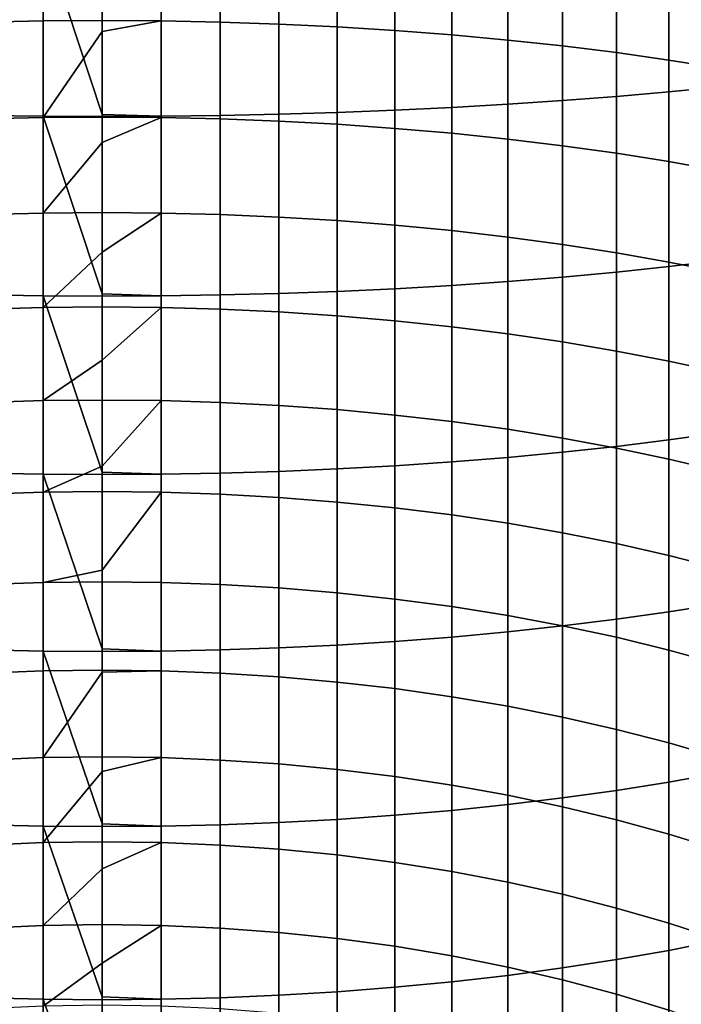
# Model space of a CAD drawing. Header units: metres. Extents: x -29 to 117, y -464 to 29.
# Tile 29 of 256: x -0.92 to 6.45, y -424.64 to -413.68. Entities that reach past the tile are written whole.
import ezdxf

# ---------------------------------------------------------------- set-up
doc = ezdxf.new("R2010")
doc.units = ezdxf.units.M
doc.layers.add('solid_24_501_056_XXX', color=7, linetype='CONTINUOUS')

msp = doc.modelspace()

# ---------------------------------------------------------------- linework, layer by layer
at = {"layer": 'solid_24_501_056_XXX'}
for points in [[(5.126626, -414.579529, 345.788971), (5.725124, -414.533447, 345.517853), (5.725124, -412.566589, 345.816772), (5.126626, -412.603119, 346.089325)], [(5.725124, -414.533447, 345.517853), (6.308926, -414.48233, 345.217224), (6.308926, -412.526062, 345.514526), (5.725124, -412.566589, 345.816772)], [(6.308926, -414.48233, 345.217224), (6.876532, -414.426331, 344.887817), (6.876532, -412.481689, 345.18335), (6.308926, -412.526062, 345.514526)], [(-0.658439, -413.690369, 320.472809), (-1.315188, -413.703888, 320.520966), (-1.315188, -412.614929, 320.806152), (-0.658439, -412.603088, 320.757568)], [(0, -413.685852, 320.456757), (-0.658439, -413.690369, 320.472809), (-0.658439, -412.603088, 320.757568), (0, -412.599152, 320.741333)], [(0.658439, -413.690369, 320.472809), (0, -413.685852, 320.456757), (0, -412.599152, 320.741333), (0.658439, -412.603088, 320.757568)], [(1.315188, -413.703888, 320.520966), (0.658439, -413.690369, 320.472809), (0.658439, -412.603088, 320.757568), (1.315188, -412.614929, 320.806152)], [(1.968561, -413.726379, 320.601074), (1.315188, -413.703888, 320.520966), (1.315188, -412.614929, 320.806152), (1.968561, -412.634583, 320.887024)], [(2.616881, -413.757782, 320.712952), (1.968561, -413.726379, 320.601074), (1.968561, -412.634583, 320.887024), (2.616881, -412.662048, 320.999908)], [(3.258483, -413.798035, 320.856293), (2.616881, -413.757782, 320.712952), (2.616881, -412.662048, 320.999908), (3.258483, -412.697235, 321.144592)], [(3.258483, -414.686523, 346.418488), (3.891721, -414.656158, 346.239868), (3.891721, -412.66391, 346.542633), (3.258483, -412.687958, 346.722198)], [(3.891721, -414.656158, 346.239868), (4.514968, -414.620453, 346.029846), (4.514968, -412.63559, 346.331482), (3.891721, -412.66391, 346.542633)], [(4.514968, -414.620453, 346.029846), (5.126626, -414.579529, 345.788971), (5.126626, -412.603119, 346.089325), (4.514968, -412.63559, 346.331482)], [(-1.315188, -414.744873, 346.761871), (-0.658439, -414.753265, 346.811157), (-0.658439, -412.740906, 347.116974), (-1.315188, -412.734253, 347.067413)], [(0, -414.731995, 346.831696), (0, -412.743103, 347.133514), (-0.658439, -412.740906, 347.116974)], [(-0.658439, -414.753265, 346.811157), (0, -414.756073, 346.827606), (0, -414.731995, 346.831696), (-0.658439, -412.740906, 347.116974)], [(0.658439, -412.740906, 347.116974), (0, -412.743103, 347.133514), (0, -414.731995, 346.831696), (0.658439, -414.753265, 346.811157)], [(0.658439, -414.753265, 346.811157), (1.315188, -414.744873, 346.761871), (1.315188, -412.734253, 347.067413), (0.658439, -412.740906, 347.116974)], [(1.315188, -414.744873, 346.761871), (1.968561, -414.730927, 346.67984), (1.968561, -412.723206, 346.984955), (1.315188, -412.734253, 347.067413)], [(1.968561, -414.730927, 346.67984), (2.616881, -414.711456, 346.565277), (2.616881, -412.707764, 346.869781), (1.968561, -412.723206, 346.984955)], [(2.616881, -414.711456, 346.565277), (3.258483, -414.686523, 346.418488), (3.258483, -412.687958, 346.722198), (2.616881, -412.707764, 346.869781)], [(3.891721, -413.846985, 321.030762), (3.258483, -413.798035, 320.856293), (3.258483, -412.697235, 321.144592), (3.891721, -412.740051, 321.320648)], [(4.514968, -413.904572, 321.23587), (3.891721, -413.846985, 321.030762), (3.891721, -412.740051, 321.320648), (4.514968, -412.790405, 321.527649)], [(5.126626, -413.970612, 321.4711), (4.514968, -413.904572, 321.23587), (4.514968, -412.790405, 321.527649), (5.126626, -412.848145, 321.765045)], [(5.725124, -414.044922, 321.73584), (5.126626, -413.970612, 321.4711), (5.126626, -412.848145, 321.765045), (5.725124, -412.913116, 322.032257)], [(6.308926, -414.12735, 322.029449), (5.725124, -414.044922, 321.73584), (5.725124, -412.913116, 322.032257), (6.308926, -412.985199, 322.328583)], [(6.876532, -414.217682, 322.351135), (6.308926, -414.12735, 322.029449), (6.308926, -412.985199, 322.328583), (6.876532, -413.064148, 322.653229)], [(-0.658439, -414.766968, 320.150085), (-1.315188, -414.782166, 320.197754), (-1.315188, -413.703888, 320.520966), (-0.658439, -413.690369, 320.472809)], [(0, -413.810516, 320.421478), (-0.658439, -414.766968, 320.150085), (-0.658439, -413.690369, 320.472809), (0, -413.685852, 320.456757)], [(0.658439, -413.690369, 320.472809), (0, -413.810516, 320.421478), (0, -413.685852, 320.456757)], [(0.658439, -414.766968, 320.150085), (0, -414.761902, 320.134186), (0, -413.810516, 320.421478), (0.658439, -413.690369, 320.472809)], [(1.315188, -414.782166, 320.197754), (0.658439, -414.766968, 320.150085), (0.658439, -413.690369, 320.472809), (1.315188, -413.703888, 320.520966)], [(1.968561, -414.807465, 320.277008), (1.315188, -414.782166, 320.197754), (1.315188, -413.703888, 320.520966), (1.968561, -413.726379, 320.601074)], [(2.616881, -414.842773, 320.387726), (1.968561, -414.807465, 320.277008), (1.968561, -413.726379, 320.601074), (2.616881, -413.757782, 320.712952)], [(3.258483, -414.888, 320.529572), (2.616881, -414.842773, 320.387726), (2.616881, -413.757782, 320.712952), (3.258483, -413.798035, 320.856293)], [(0, -413.810516, 320.421478), (0, -414.761902, 320.134186), (-0.658439, -414.766968, 320.150085)], [(3.891721, -414.943085, 320.702179), (3.258483, -414.888, 320.529572), (3.258483, -413.798035, 320.856293), (3.891721, -413.846985, 321.030762)], [(4.514968, -415.007812, 320.905151), (3.891721, -414.943085, 320.702179), (3.891721, -413.846985, 321.030762), (4.514968, -413.904572, 321.23587)], [(5.126626, -415.082062, 321.137909), (4.514968, -415.007812, 320.905151), (4.514968, -413.904572, 321.23587), (5.126626, -413.970612, 321.4711)], [(5.725124, -415.165649, 321.399902), (5.126626, -415.082062, 321.137909), (5.126626, -413.970612, 321.4711), (5.725124, -414.044922, 321.73584)], [(6.308926, -415.258331, 321.69043), (5.725124, -415.165649, 321.399902), (5.725124, -414.044922, 321.73584), (6.308926, -414.12735, 322.029449)], [(6.876532, -415.359863, 322.008759), (6.308926, -415.258331, 321.69043), (6.308926, -414.12735, 322.029449), (6.876532, -414.217682, 322.351135)], [(6.308926, -416.426941, 344.85144), (6.876532, -416.359436, 344.524231), (6.876532, -414.426331, 344.887817), (6.308926, -414.48233, 345.217224)], [(5.126626, -416.544128, 345.419434), (5.725124, -416.488586, 345.150116), (5.725124, -414.533447, 345.517853), (5.126626, -414.579529, 345.788971)], [(5.725124, -416.488586, 345.150116), (6.308926, -416.426941, 344.85144), (6.308926, -414.48233, 345.217224), (5.725124, -414.533447, 345.517853)], [(3.891721, -416.636566, 345.867371), (4.514968, -416.593506, 345.658722), (4.514968, -414.620453, 346.029846), (3.891721, -414.656158, 346.239868)], [(4.514968, -416.593506, 345.658722), (5.126626, -416.544128, 345.419434), (5.126626, -414.579529, 345.788971), (4.514968, -414.620453, 346.029846)], [(-1.315188, -416.743561, 346.385925), (-0.658439, -416.753662, 346.434906), (-0.658439, -414.753265, 346.811157), (-1.315188, -414.744873, 346.761871)], [(0, -416.73114, 346.456573), (0, -414.756073, 346.827606), (-0.658439, -414.753265, 346.811157)], [(-0.658439, -416.753662, 346.434906), (0, -416.757019, 346.451263), (0, -416.73114, 346.456573), (-0.658439, -414.753265, 346.811157)], [(0, -415.046509, 320.041931), (-0.658439, -415.831573, 319.789795), (-0.658439, -414.766968, 320.150085), (0, -414.761902, 320.134186)], [(0.658439, -414.753265, 346.811157), (0, -414.731995, 346.831696), (0, -414.756073, 346.827606)], [(0.658439, -414.753265, 346.811157), (0, -414.756073, 346.827606), (0, -416.73114, 346.456573), (0.658439, -416.753662, 346.434906)], [(0.658439, -414.766968, 320.150085), (0, -415.046509, 320.041931), (0, -414.761902, 320.134186)], [(0.658439, -416.753662, 346.434906), (1.315188, -416.743561, 346.385925), (1.315188, -414.744873, 346.761871), (0.658439, -414.753265, 346.811157)], [(1.315188, -416.743561, 346.385925), (1.968561, -416.726746, 346.304443), (1.968561, -414.730927, 346.67984), (1.315188, -414.744873, 346.761871)], [(1.968561, -416.726746, 346.304443), (2.616881, -416.703247, 346.190643), (2.616881, -414.711456, 346.565277), (1.968561, -414.730927, 346.67984)], [(2.616881, -416.703247, 346.190643), (3.258483, -416.673187, 346.0448), (3.258483, -414.686523, 346.418488), (2.616881, -414.711456, 346.565277)], [(3.258483, -416.673187, 346.0448), (3.891721, -416.636566, 345.867371), (3.891721, -414.656158, 346.239868), (3.258483, -414.686523, 346.418488)], [(-0.658439, -415.831573, 319.789795), (-1.315188, -415.84845, 319.836853), (-1.315188, -414.782166, 320.197754), (-0.658439, -414.766968, 320.150085)], [(0.658439, -415.831573, 319.789795), (0, -415.825958, 319.774078), (0, -415.046509, 320.041931), (0.658439, -414.766968, 320.150085)], [(1.315188, -415.84845, 319.836853), (0.658439, -415.831573, 319.789795), (0.658439, -414.766968, 320.150085), (1.315188, -414.782166, 320.197754)], [(1.968561, -415.876495, 319.915192), (1.315188, -415.84845, 319.836853), (1.315188, -414.782166, 320.197754), (1.968561, -414.807465, 320.277008)], [(2.616881, -415.91568, 320.024597), (1.968561, -415.876495, 319.915192), (1.968561, -414.807465, 320.277008), (2.616881, -414.842773, 320.387726)], [(3.258483, -415.965881, 320.164764), (2.616881, -415.91568, 320.024597), (2.616881, -414.842773, 320.387726), (3.258483, -414.888, 320.529572)], [(3.891721, -416.026947, 320.335358), (3.258483, -415.965881, 320.164764), (3.258483, -414.888, 320.529572), (3.891721, -414.943085, 320.702179)], [(4.514968, -416.098785, 320.535919), (3.891721, -416.026947, 320.335358), (3.891721, -414.943085, 320.702179), (4.514968, -415.007812, 320.905151)], [(0, -415.046509, 320.041931), (0, -415.825958, 319.774078), (-0.658439, -415.831573, 319.789795)], [(5.126626, -416.181152, 320.76593), (4.514968, -416.098785, 320.535919), (4.514968, -415.007812, 320.905151), (5.126626, -415.082062, 321.137909)], [(5.725124, -416.273865, 321.024811), (5.126626, -416.181152, 320.76593), (5.126626, -415.082062, 321.137909), (5.725124, -415.165649, 321.399902)], [(6.308926, -416.376709, 321.31192), (5.725124, -416.273865, 321.024811), (5.725124, -415.165649, 321.399902), (6.308926, -415.258331, 321.69043)], [(6.876532, -416.489349, 321.626495), (6.308926, -416.376709, 321.31192), (6.308926, -415.258331, 321.69043), (6.876532, -415.359863, 322.008759)], [(-0.658439, -416.882874, 319.392334), (-1.315188, -416.901398, 319.438782), (-1.315188, -415.84845, 319.836853), (-0.658439, -415.831573, 319.789795)], [(0, -416.266174, 319.612762), (-0.658439, -416.882874, 319.392334), (-0.658439, -415.831573, 319.789795), (0, -415.825958, 319.774078)], [(0.658439, -415.831573, 319.789795), (0, -416.266174, 319.612762), (0, -415.825958, 319.774078)], [(0.658439, -416.882874, 319.392334), (0, -416.876709, 319.376831), (0, -416.266174, 319.612762), (0.658439, -415.831573, 319.789795)], [(1.315188, -416.901398, 319.438782), (0.658439, -416.882874, 319.392334), (0.658439, -415.831573, 319.789795), (1.315188, -415.84845, 319.836853)], [(1.968561, -416.932159, 319.516083), (1.315188, -416.901398, 319.438782), (1.315188, -415.84845, 319.836853), (1.968561, -415.876495, 319.915192)], [(2.616881, -416.975159, 319.624054), (1.968561, -416.932159, 319.516083), (1.968561, -415.876495, 319.915192), (2.616881, -415.91568, 320.024597)], [(3.258483, -417.030243, 319.76236), (2.616881, -416.975159, 319.624054), (2.616881, -415.91568, 320.024597), (3.258483, -415.965881, 320.164764)], [(3.891721, -417.09729, 319.930695), (3.258483, -417.030243, 319.76236), (3.258483, -415.965881, 320.164764), (3.891721, -416.026947, 320.335358)], [(4.514968, -417.176117, 320.128601), (3.891721, -417.09729, 319.930695), (3.891721, -416.026947, 320.335358), (4.514968, -416.098785, 320.535919)], [(5.126626, -417.26651, 320.355591), (4.514968, -417.176117, 320.128601), (4.514968, -416.098785, 320.535919), (5.126626, -416.181152, 320.76593)], [(5.725124, -417.368256, 320.611084), (5.126626, -417.26651, 320.355591), (5.126626, -416.181152, 320.76593), (5.725124, -416.273865, 321.024811)], [(0, -416.266174, 319.612762), (0, -416.876709, 319.376831), (-0.658439, -416.882874, 319.392334)], [(6.308926, -417.481079, 320.894379), (5.725124, -417.368256, 320.611084), (5.725124, -416.273865, 321.024811), (6.308926, -416.376709, 321.31192)], [(6.308926, -418.357544, 344.417664), (6.876532, -418.278564, 344.092987), (6.876532, -416.359436, 344.524231), (6.308926, -416.426941, 344.85144)], [(6.876532, -417.604706, 321.204803), (6.308926, -417.481079, 320.894379), (6.308926, -416.376709, 321.31192), (6.876532, -416.489349, 321.626495)], [(5.126626, -418.494598, 344.981171), (5.725124, -418.429596, 344.713959), (5.725124, -416.488586, 345.150116), (5.126626, -416.544128, 345.419434)], [(5.725124, -418.429596, 344.713959), (6.308926, -418.357544, 344.417664), (6.308926, -416.426941, 344.85144), (5.725124, -416.488586, 345.150116)], [(3.891721, -418.602661, 345.425568), (4.514968, -418.552338, 345.218567), (4.514968, -416.593506, 345.658722), (3.891721, -416.636566, 345.867371)], [(4.514968, -418.552338, 345.218567), (5.126626, -418.494598, 344.981171), (5.126626, -416.544128, 345.419434), (4.514968, -416.593506, 345.658722)], [(0.658439, -416.753662, 346.434906), (0, -416.73114, 346.456573), (0, -416.757019, 346.451263)], [(1.315188, -418.727814, 345.940063), (1.968561, -418.70813, 345.859222), (1.968561, -416.726746, 346.304443), (1.315188, -416.743561, 346.385925)], [(1.968561, -418.70813, 345.859222), (2.616881, -418.680664, 345.746307), (2.616881, -416.703247, 346.190643), (1.968561, -416.726746, 346.304443)], [(2.616881, -418.680664, 345.746307), (3.258483, -418.645477, 345.601654), (3.258483, -416.673187, 346.0448), (2.616881, -416.703247, 346.190643)], [(3.258483, -418.645477, 345.601654), (3.891721, -418.602661, 345.425568), (3.891721, -416.636566, 345.867371), (3.258483, -416.673187, 346.0448)], [(-1.315188, -418.727814, 345.940063), (-0.658439, -418.739624, 345.988678), (-0.658439, -416.753662, 346.434906), (-1.315188, -416.743561, 346.385925)], [(0, -418.715881, 346.011597), (0, -416.757019, 346.451263), (-0.658439, -416.753662, 346.434906)], [(-0.658439, -418.739624, 345.988678), (0, -418.743561, 346.004883), (0, -418.715881, 346.011597), (-0.658439, -416.753662, 346.434906)], [(0.658439, -416.753662, 346.434906), (0, -416.757019, 346.451263), (0, -418.715881, 346.011597), (0.658439, -418.739624, 345.988678)], [(0.658439, -418.739624, 345.988678), (1.315188, -418.727814, 345.940063), (1.315188, -416.743561, 346.385925), (0.658439, -416.753662, 346.434906)], [(-0.658439, -417.919586, 318.958221), (-1.315188, -417.939697, 319.003998), (-1.315188, -416.901398, 319.438782), (-0.658439, -416.882874, 319.392334)], [(0, -417.467529, 319.134674), (-0.658439, -417.919586, 318.958221), (-0.658439, -416.882874, 319.392334), (0, -416.876709, 319.376831)], [(0.658439, -416.882874, 319.392334), (0, -417.467529, 319.134674), (0, -416.876709, 319.376831)], [(0.658439, -417.919586, 318.958221), (0, -417.912872, 318.942932), (0, -417.467529, 319.134674), (0.658439, -416.882874, 319.392334)], [(1.315188, -417.939697, 319.003998), (0.658439, -417.919586, 318.958221), (0.658439, -416.882874, 319.392334), (1.315188, -416.901398, 319.438782)], [(1.968561, -417.973206, 319.08017), (1.315188, -417.939697, 319.003998), (1.315188, -416.901398, 319.438782), (1.968561, -416.932159, 319.516083)], [(2.616881, -418.019958, 319.186554), (1.968561, -417.973206, 319.08017), (1.968561, -416.932159, 319.516083), (2.616881, -416.975159, 319.624054)], [(3.258483, -418.079865, 319.322845), (2.616881, -418.019958, 319.186554), (2.616881, -416.975159, 319.624054), (3.258483, -417.030243, 319.76236)], [(3.891721, -418.152771, 319.488739), (3.258483, -418.079865, 319.322845), (3.258483, -417.030243, 319.76236), (3.891721, -417.09729, 319.930695)], [(4.514968, -418.238495, 319.683746), (3.891721, -418.152771, 319.488739), (3.891721, -417.09729, 319.930695), (4.514968, -417.176117, 320.128601)], [(5.126626, -418.336792, 319.90744), (4.514968, -418.238495, 319.683746), (4.514968, -417.176117, 320.128601), (5.126626, -417.26651, 320.355591)], [(5.725124, -418.447449, 320.15918), (5.126626, -418.336792, 319.90744), (5.126626, -417.26651, 320.355591), (5.725124, -417.368256, 320.611084)], [(6.308926, -418.57016, 320.438354), (5.725124, -418.447449, 320.15918), (5.725124, -417.368256, 320.611084), (6.308926, -417.481079, 320.894379)], [(0, -417.467529, 319.134674), (0, -417.912872, 318.942932), (-0.658439, -417.919586, 318.958221)], [(6.876532, -418.70459, 320.744232), (6.308926, -418.57016, 320.438354), (6.308926, -417.481079, 320.894379), (6.876532, -417.604706, 321.204803)], [(-0.658439, -418.94043, 318.487976), (-1.315188, -418.962128, 318.53302), (-1.315188, -417.939697, 319.003998), (-0.658439, -417.919586, 318.958221)], [(0, -418.64856, 318.608429), (-0.658439, -418.94043, 318.487976), (-0.658439, -417.919586, 318.958221), (0, -417.912872, 318.942932)], [(0.658439, -417.919586, 318.958221), (0, -418.64856, 318.608429), (0, -417.912872, 318.942932)], [(0.658439, -418.94043, 318.487976), (0, -418.933167, 318.472931), (0, -418.64856, 318.608429), (0.658439, -417.919586, 318.958221)], [(1.315188, -418.962128, 318.53302), (0.658439, -418.94043, 318.487976), (0.658439, -417.919586, 318.958221), (1.315188, -417.939697, 319.003998)], [(1.968561, -418.99826, 318.607971), (1.315188, -418.962128, 318.53302), (1.315188, -417.939697, 319.003998), (1.968561, -417.973206, 319.08017)], [(2.616881, -419.048737, 318.712646), (1.968561, -418.99826, 318.607971), (1.968561, -417.973206, 319.08017), (2.616881, -418.019958, 319.186554)], [(3.258483, -419.113403, 318.846771), (2.616881, -419.048737, 318.712646), (2.616881, -418.019958, 319.186554), (3.258483, -418.079865, 319.322845)], [(3.891721, -419.192078, 319.009979), (3.258483, -419.113403, 318.846771), (3.258483, -418.079865, 319.322845), (3.891721, -418.152771, 319.488739)], [(4.514968, -419.284576, 319.201874), (3.891721, -419.192078, 319.009979), (3.891721, -418.152771, 319.488739), (4.514968, -418.238495, 319.683746)], [(5.126626, -419.390686, 319.421967), (4.514968, -419.284576, 319.201874), (4.514968, -418.238495, 319.683746), (5.126626, -418.336792, 319.90744)], [(5.725124, -419.510101, 319.669678), (5.126626, -419.390686, 319.421967), (5.126626, -418.336792, 319.90744), (5.725124, -418.447449, 320.15918)], [(5.725124, -420.354126, 344.209961), (6.308926, -420.271698, 343.916351), (6.308926, -418.357544, 344.417664), (5.725124, -418.429596, 344.713959)], [(6.308926, -420.271698, 343.916351), (6.876532, -420.181396, 343.594666), (6.876532, -418.278564, 344.092987), (6.308926, -418.357544, 344.417664)], [(5.126626, -420.428436, 344.474731), (5.725124, -420.354126, 344.209961), (5.725124, -418.429596, 344.713959), (5.126626, -418.494598, 344.981171)], [(6.308926, -419.642548, 319.944366), (5.725124, -419.510101, 319.669678), (5.725124, -418.447449, 320.15918), (6.308926, -418.57016, 320.438354)], [(3.891721, -420.552063, 344.91507), (4.514968, -420.494476, 344.709961), (4.514968, -418.552338, 345.218567), (3.891721, -418.602661, 345.425568)], [(4.514968, -420.494476, 344.709961), (5.126626, -420.428436, 344.474731), (5.126626, -418.494598, 344.981171), (4.514968, -418.552338, 345.218567)], [(6.876532, -419.787628, 320.245361), (6.308926, -419.642548, 319.944366), (6.308926, -418.57016, 320.438354), (6.876532, -418.70459, 320.744232)], [(0, -418.64856, 318.608429), (0, -418.933167, 318.472931), (-0.658439, -418.94043, 318.487976)], [(1.315188, -420.69516, 345.424835), (1.968561, -420.672668, 345.344727), (1.968561, -418.70813, 345.859222), (1.315188, -418.727814, 345.940063)], [(1.968561, -420.672668, 345.344727), (2.616881, -420.641266, 345.232849), (2.616881, -418.680664, 345.746307), (1.968561, -418.70813, 345.859222)], [(2.616881, -420.641266, 345.232849), (3.258483, -420.601044, 345.089508), (3.258483, -418.645477, 345.601654), (2.616881, -418.680664, 345.746307)], [(3.258483, -420.601044, 345.089508), (3.891721, -420.552063, 344.91507), (3.891721, -418.602661, 345.425568), (3.258483, -418.645477, 345.601654)], [(-1.315188, -420.69516, 345.424835), (-0.658439, -420.708679, 345.472992), (-0.658439, -418.739624, 345.988678), (-1.315188, -418.727814, 345.940063)], [(0, -420.683838, 345.497314), (0, -418.743561, 346.004883), (-0.658439, -418.739624, 345.988678)], [(-0.658439, -420.708679, 345.472992), (0, -420.713196, 345.489075), (0, -420.683838, 345.497314), (-0.658439, -418.739624, 345.988678)], [(0.658439, -418.739624, 345.988678), (0, -418.715881, 346.011597), (0, -418.743561, 346.004883)], [(0.658439, -418.739624, 345.988678), (0, -418.743561, 346.004883), (0, -420.683838, 345.497314), (0.658439, -420.708679, 345.472992)], [(0.658439, -420.708679, 345.472992), (1.315188, -420.69516, 345.424835), (1.315188, -418.727814, 345.940063), (0.658439, -418.739624, 345.988678)], [(-0.658439, -419.944122, 317.982208), (-1.315188, -419.967407, 318.026459), (-1.315188, -418.962128, 318.53302), (-0.658439, -418.94043, 318.487976)], [(0, -419.807373, 318.034912), (-0.658439, -419.944122, 317.982208), (-0.658439, -418.94043, 318.487976), (0, -418.933167, 318.472931)], [(0.658439, -418.94043, 318.487976), (0, -419.807373, 318.034912), (0, -418.933167, 318.472931)], [(0.658439, -419.944122, 317.982208), (0, -419.93634, 317.967438), (0, -419.807373, 318.034912), (0.658439, -418.94043, 318.487976)], [(1.315188, -419.967407, 318.026459), (0.658439, -419.944122, 317.982208), (0.658439, -418.94043, 318.487976), (1.315188, -418.962128, 318.53302)], [(1.968561, -420.006165, 318.100098), (1.315188, -419.967407, 318.026459), (1.315188, -418.962128, 318.53302), (1.968561, -418.99826, 318.607971)], [(2.616881, -420.060242, 318.202942), (1.968561, -420.006165, 318.100098), (1.968561, -418.99826, 318.607971), (2.616881, -419.048737, 318.712646)], [(3.258483, -420.129578, 318.334686), (2.616881, -420.060242, 318.202942), (2.616881, -419.048737, 318.712646), (3.258483, -419.113403, 318.846771)], [(3.891721, -420.213928, 318.495056), (3.258483, -420.129578, 318.334686), (3.258483, -419.113403, 318.846771), (3.891721, -419.192078, 319.009979)], [(4.514968, -420.313141, 318.683594), (3.891721, -420.213928, 318.495056), (3.891721, -419.192078, 319.009979), (4.514968, -419.284576, 319.201874)], [(5.126626, -420.42688, 318.899811), (4.514968, -420.313141, 318.683594), (4.514968, -419.284576, 319.201874), (5.126626, -419.390686, 319.421967)], [(5.725124, -420.554932, 319.143188), (5.126626, -420.42688, 318.899811), (5.126626, -419.390686, 319.421967), (5.725124, -419.510101, 319.669678)], [(6.308926, -420.69693, 319.413055), (5.725124, -420.554932, 319.143188), (5.725124, -419.510101, 319.669678), (6.308926, -419.642548, 319.944366)], [(6.876532, -420.852509, 319.708771), (6.308926, -420.69693, 319.413055), (6.308926, -419.642548, 319.944366), (6.876532, -419.787628, 320.245361)], [(0, -419.807373, 318.034912), (0, -419.93634, 317.967438), (-0.658439, -419.944122, 317.982208)], [(-0.658439, -420.929443, 317.441498), (-1.315188, -420.954285, 317.484924), (-1.315188, -419.967407, 318.026459), (-0.658439, -419.944122, 317.982208)], [(0, -420.921173, 317.427032), (-0.658439, -420.929443, 317.441498), (-0.658439, -419.944122, 317.982208), (0, -419.93634, 317.967438)], [(0.658439, -420.929443, 317.441498), (0, -420.921173, 317.427032), (0, -419.93634, 317.967438), (0.658439, -419.944122, 317.982208)], [(1.315188, -420.954285, 317.484924), (0.658439, -420.929443, 317.441498), (0.658439, -419.944122, 317.982208), (1.315188, -419.967407, 318.026459)], [(1.968561, -420.995575, 317.557159), (1.315188, -420.954285, 317.484924), (1.315188, -419.967407, 318.026459), (1.968561, -420.006165, 318.100098)], [(2.616881, -421.053253, 317.65802), (1.968561, -420.995575, 317.557159), (1.968561, -420.006165, 318.100098), (2.616881, -420.060242, 318.202942)], [(3.258483, -421.127167, 317.787292), (2.616881, -421.053253, 317.65802), (2.616881, -420.060242, 318.202942), (3.258483, -420.129578, 318.334686)], [(3.891721, -421.217102, 317.94458), (3.258483, -421.127167, 317.787292), (3.258483, -420.129578, 318.334686), (3.891721, -420.213928, 318.495056)], [(4.514968, -421.322845, 318.129517), (3.891721, -421.217102, 317.94458), (3.891721, -420.213928, 318.495056), (4.514968, -420.313141, 318.683594)], [(6.308926, -422.167084, 343.348206), (6.876532, -422.065552, 343.029877), (6.876532, -420.181396, 343.594666), (6.308926, -420.271698, 343.916351)], [(5.126626, -421.444122, 318.341614), (4.514968, -421.322845, 318.129517), (4.514968, -420.313141, 318.683594), (5.126626, -420.42688, 318.899811)], [(5.126626, -422.343353, 343.900696), (5.725124, -422.259766, 343.638733), (5.725124, -420.354126, 344.209961), (5.126626, -420.428436, 344.474731)], [(5.725124, -422.259766, 343.638733), (6.308926, -422.167084, 343.348206), (6.308926, -420.271698, 343.916351), (5.725124, -420.354126, 344.209961)], [(4.514968, -422.417603, 344.133484), (5.126626, -422.343353, 343.900696), (5.126626, -420.428436, 344.474731), (4.514968, -420.494476, 344.709961)], [(5.725124, -421.580627, 318.580322), (5.126626, -421.444122, 318.341614), (5.126626, -420.42688, 318.899811), (5.725124, -420.554932, 319.143188)], [(3.258483, -422.537415, 344.509064), (3.891721, -422.48233, 344.336426), (3.891721, -420.552063, 344.91507), (3.258483, -420.601044, 345.089508)], [(3.891721, -422.48233, 344.336426), (4.514968, -422.417603, 344.133484), (4.514968, -420.494476, 344.709961), (3.891721, -420.552063, 344.91507)], [(6.308926, -421.731995, 318.845062), (5.725124, -421.580627, 318.580322), (5.725124, -420.554932, 319.143188), (6.308926, -420.69693, 319.413055)], [(1.315188, -422.64325, 344.840881), (1.968561, -422.61795, 344.761597), (1.968561, -420.672668, 345.344727), (1.315188, -420.69516, 345.424835)], [(1.968561, -422.61795, 344.761597), (2.616881, -422.582642, 344.650909), (2.616881, -420.641266, 345.232849), (1.968561, -420.672668, 345.344727)], [(2.616881, -422.582642, 344.650909), (3.258483, -422.537415, 344.509064), (3.258483, -420.601044, 345.089508), (2.616881, -420.641266, 345.232849)], [(-1.315188, -422.64325, 344.840881), (-0.658439, -422.658447, 344.888519), (-0.658439, -420.708679, 345.472992), (-1.315188, -420.69516, 345.424835)], [(0, -422.632507, 344.914307), (0, -420.713196, 345.489075), (-0.658439, -420.708679, 345.472992)], [(-0.658439, -422.658447, 344.888519), (0, -422.663513, 344.904419), (0, -422.632507, 344.914307), (-0.658439, -420.708679, 345.472992)], [(0.658439, -420.708679, 345.472992), (0, -420.683838, 345.497314), (0, -420.713196, 345.489075)], [(0.658439, -420.708679, 345.472992), (0, -420.713196, 345.489075), (0, -422.632507, 344.914307), (0.658439, -422.658447, 344.888519)], [(0.658439, -422.658447, 344.888519), (1.315188, -422.64325, 344.840881), (1.315188, -420.69516, 345.424835), (0.658439, -420.708679, 345.472992)], [(6.876532, -421.897858, 319.135132), (6.308926, -421.731995, 318.845062), (6.308926, -420.69693, 319.413055), (6.876532, -420.852509, 319.708771)], [(-0.658439, -421.895203, 316.866577), (-1.315188, -421.921509, 316.909088), (-1.315188, -420.954285, 317.484924), (-0.658439, -420.929443, 317.441498)], [(0, -420.942078, 317.415039), (-0.658439, -421.895203, 316.866577), (-0.658439, -420.929443, 317.441498), (0, -420.921173, 317.427032)], [(0, -420.942078, 317.415039), (0, -421.886414, 316.852386), (-0.658439, -421.895203, 316.866577)], [(0.658439, -420.929443, 317.441498), (0, -420.942078, 317.415039), (0, -420.921173, 317.427032)], [(0.658439, -421.895203, 316.866577), (0, -421.886414, 316.852386), (0, -420.942078, 317.415039), (0.658439, -420.929443, 317.441498)], [(1.315188, -421.921509, 316.909088), (0.658439, -421.895203, 316.866577), (0.658439, -420.929443, 317.441498), (1.315188, -420.954285, 317.484924)], [(1.968561, -421.965332, 316.979828), (1.315188, -421.921509, 316.909088), (1.315188, -420.954285, 317.484924), (1.968561, -420.995575, 317.557159)], [(2.616881, -422.02652, 317.078613), (1.968561, -421.965332, 316.979828), (1.968561, -420.995575, 317.557159), (2.616881, -421.053253, 317.65802)], [(3.258483, -422.104919, 317.2052), (2.616881, -422.02652, 317.078613), (2.616881, -421.053253, 317.65802), (3.258483, -421.127167, 317.787292)], [(3.891721, -422.200317, 317.359222), (3.258483, -422.104919, 317.2052), (3.258483, -421.127167, 317.787292), (3.891721, -421.217102, 317.94458)], [(4.514968, -422.3125, 317.540344), (3.891721, -422.200317, 317.359222), (3.891721, -421.217102, 317.94458), (4.514968, -421.322845, 318.129517)], [(5.126626, -422.441162, 317.748047), (4.514968, -422.3125, 317.540344), (4.514968, -421.322845, 318.129517), (5.126626, -421.444122, 318.341614)], [(5.725124, -422.585938, 317.981842), (5.126626, -422.441162, 317.748047), (5.126626, -421.444122, 318.341614), (5.725124, -421.580627, 318.580322)], [(6.308926, -422.746521, 318.241089), (5.725124, -422.585938, 317.981842), (5.725124, -421.580627, 318.580322), (6.308926, -421.731995, 318.845062)], [(6.876532, -422.922455, 318.525146), (6.308926, -422.746521, 318.241089), (6.308926, -421.731995, 318.845062), (6.876532, -421.897858, 319.135132)], [(0, -422.050812, 316.749847), (-0.658439, -422.840149, 316.258087), (-0.658439, -421.895203, 316.866577), (0, -421.886414, 316.852386)], [(0.658439, -421.895203, 316.866577), (0, -422.050812, 316.749847), (0, -421.886414, 316.852386)], [(-0.658439, -422.840149, 316.258087), (-1.315188, -422.867981, 316.299652), (-1.315188, -421.921509, 316.909088), (-0.658439, -421.895203, 316.866577)], [(0.658439, -422.840149, 316.258087), (0, -422.830872, 316.244202), (0, -422.050812, 316.749847), (0.658439, -421.895203, 316.866577)], [(1.315188, -422.867981, 316.299652), (0.658439, -422.840149, 316.258087), (0.658439, -421.895203, 316.866577), (1.315188, -421.921509, 316.909088)], [(1.968561, -422.914246, 316.368805), (1.315188, -422.867981, 316.299652), (1.315188, -421.921509, 316.909088), (1.968561, -421.965332, 316.979828)], [(2.616881, -422.978851, 316.465393), (1.968561, -422.914246, 316.368805), (1.968561, -421.965332, 316.979828), (2.616881, -422.02652, 317.078613)], [(0, -422.050812, 316.749847), (0, -422.830872, 316.244202), (-0.658439, -422.840149, 316.258087)], [(3.258483, -423.061646, 316.589142), (2.616881, -422.978851, 316.465393), (2.616881, -422.02652, 317.078613), (3.258483, -422.104919, 317.2052)], [(3.891721, -423.162384, 316.739716), (3.258483, -423.061646, 316.589142), (3.258483, -422.104919, 317.2052), (3.891721, -422.200317, 317.359222)], [(6.308926, -424.041382, 342.713837), (6.876532, -423.928711, 342.399292), (6.876532, -422.065552, 343.029877), (6.308926, -422.167084, 343.348206)], [(4.514968, -423.280853, 316.916779), (3.891721, -423.162384, 316.739716), (3.891721, -422.200317, 317.359222), (4.514968, -422.3125, 317.540344)], [(5.725124, -424.144196, 343.000946), (6.308926, -424.041382, 342.713837), (6.308926, -422.167084, 343.348206), (5.725124, -422.259766, 343.638733)], [(5.126626, -423.416718, 317.119843), (4.514968, -423.280853, 316.916779), (4.514968, -422.3125, 317.540344), (5.126626, -422.441162, 317.748047)], [(5.126626, -424.236908, 343.259827), (5.725124, -424.144196, 343.000946), (5.725124, -422.259766, 343.638733), (5.126626, -422.343353, 343.900696)], [(3.891721, -424.391113, 343.69043), (4.514968, -424.319275, 343.489868), (4.514968, -422.417603, 344.133484), (3.891721, -422.48233, 344.336426)], [(4.514968, -424.319275, 343.489868), (5.126626, -424.236908, 343.259827), (5.126626, -422.343353, 343.900696), (4.514968, -422.417603, 344.133484)], [(2.616881, -424.502411, 344.00116), (3.258483, -424.452209, 343.860992), (3.258483, -422.537415, 344.509064), (2.616881, -422.582642, 344.650909)], [(3.258483, -424.452209, 343.860992), (3.891721, -424.391113, 343.69043), (3.891721, -422.48233, 344.336426), (3.258483, -422.537415, 344.509064)], [(5.725124, -423.569641, 317.348419), (5.126626, -423.416718, 317.119843), (5.126626, -422.441162, 317.748047), (5.725124, -422.585938, 317.981842)], [(-1.315188, -424.569641, 344.188904), (-0.658439, -424.586487, 344.235992), (-0.658439, -422.658447, 344.888519), (-1.315188, -422.64325, 344.840881)], [(0.658439, -422.658447, 344.888519), (0, -422.632507, 344.914307), (0, -422.663513, 344.904419)], [(0.658439, -424.586487, 344.235992), (1.315188, -424.569641, 344.188904), (1.315188, -422.64325, 344.840881), (0.658439, -422.658447, 344.888519)], [(1.315188, -424.569641, 344.188904), (1.968561, -424.541565, 344.110565), (1.968561, -422.61795, 344.761597), (1.315188, -422.64325, 344.840881)], [(1.968561, -424.541565, 344.110565), (2.616881, -424.502411, 344.00116), (2.616881, -422.582642, 344.650909), (1.968561, -422.61795, 344.761597)], [(6.308926, -423.739197, 317.601868), (5.725124, -423.569641, 317.348419), (5.725124, -422.585938, 317.981842), (6.308926, -422.746521, 318.241089)], [(0, -424.55957, 344.263336), (0, -422.663513, 344.904419), (-0.658439, -422.658447, 344.888519)], [(-0.658439, -424.586487, 344.235992), (0, -424.592133, 344.251709), (0, -424.55957, 344.263336), (-0.658439, -422.658447, 344.888519)], [(0.658439, -422.658447, 344.888519), (0, -422.663513, 344.904419), (0, -424.55957, 344.263336), (0.658439, -424.586487, 344.235992)], [(6.876532, -423.925018, 317.879578), (6.308926, -423.739197, 317.601868), (6.308926, -422.746521, 318.241089), (6.876532, -422.922455, 318.525146)], [(-0.658439, -423.763184, 315.616791), (-1.315188, -423.79245, 315.657379), (-1.315188, -422.867981, 316.299652), (-0.658439, -422.840149, 316.258087)], [(0, -423.131775, 316.040405), (-0.658439, -423.763184, 315.616791), (-0.658439, -422.840149, 316.258087), (0, -422.830872, 316.244202)], [(0.658439, -422.840149, 316.258087), (0, -423.131775, 316.040405), (0, -422.830872, 316.244202)], [(0.658439, -423.763184, 315.616791), (0, -423.753418, 315.603271), (0, -423.131775, 316.040405), (0.658439, -422.840149, 316.258087)], [(1.315188, -423.79245, 315.657379), (0.658439, -423.763184, 315.616791), (0.658439, -422.840149, 316.258087), (1.315188, -422.867981, 316.299652)], [(1.968561, -423.841095, 315.724854), (1.315188, -423.79245, 315.657379), (1.315188, -422.867981, 316.299652), (1.968561, -422.914246, 316.368805)], [(2.616881, -423.909058, 315.819122), (1.968561, -423.841095, 315.724854), (1.968561, -422.914246, 316.368805), (2.616881, -422.978851, 316.465393)], [(3.258483, -423.996155, 315.93988), (2.616881, -423.909058, 315.819122), (2.616881, -422.978851, 316.465393), (3.258483, -423.061646, 316.589142)], [(3.891721, -424.102142, 316.086853), (3.258483, -423.996155, 315.93988), (3.258483, -423.061646, 316.589142), (3.891721, -423.162384, 316.739716)], [(0, -423.131775, 316.040405), (0, -423.753418, 315.603271), (-0.658439, -423.763184, 315.616791)], [(4.514968, -424.226746, 316.259644), (3.891721, -424.102142, 316.086853), (3.891721, -423.162384, 316.739716), (4.514968, -423.280853, 316.916779)], [(5.126626, -424.369629, 316.457825), (4.514968, -424.226746, 316.259644), (4.514968, -423.280853, 316.916779), (5.126626, -423.416718, 317.119843)], [(5.725124, -424.530487, 316.680847), (5.126626, -424.369629, 316.457825), (5.126626, -423.416718, 317.119843), (5.725124, -423.569641, 317.348419)], [(6.308926, -424.708862, 316.928223), (5.725124, -424.530487, 316.680847), (5.725124, -423.569641, 317.348419), (6.308926, -423.739197, 317.601868)], [(0, -424.183197, 315.287872), (-0.658439, -424.663147, 314.943512), (-0.658439, -423.763184, 315.616791), (0, -423.753418, 315.603271)], [(0.658439, -423.763184, 315.616791), (0, -424.183197, 315.287872), (0, -423.753418, 315.603271)], [(6.876532, -424.904266, 317.199219), (6.308926, -424.708862, 316.928223), (6.308926, -423.739197, 317.601868), (6.876532, -423.925018, 317.879578)], [(-0.658439, -424.663147, 314.943512), (-1.315188, -424.693787, 314.983032), (-1.315188, -423.79245, 315.657379), (-0.658439, -423.763184, 315.616791)], [(0.658439, -424.663147, 314.943512), (0, -424.652924, 314.930328), (0, -424.183197, 315.287872), (0.658439, -423.763184, 315.616791)], [(1.315188, -424.693787, 314.983032), (0.658439, -424.663147, 314.943512), (0.658439, -423.763184, 315.616791), (1.315188, -423.79245, 315.657379)], [(1.968561, -424.744812, 315.048767), (1.315188, -424.693787, 314.983032), (1.315188, -423.79245, 315.657379), (1.968561, -423.841095, 315.724854)], [(2.616881, -424.81604, 315.140594), (1.968561, -424.744812, 315.048767), (1.968561, -423.841095, 315.724854), (2.616881, -423.909058, 315.819122)], [(3.258483, -424.907318, 315.258209), (2.616881, -424.81604, 315.140594), (2.616881, -423.909058, 315.819122), (3.258483, -423.996155, 315.93988)], [(6.308926, -425.892242, 342.014099), (6.876532, -425.768616, 341.703705), (6.876532, -423.928711, 342.399292), (6.308926, -424.041382, 342.713837)], [(3.891721, -425.018372, 315.401367), (3.258483, -424.907318, 315.258209), (3.258483, -423.996155, 315.93988), (3.891721, -424.102142, 316.086853)], [(5.725124, -426.005066, 342.297424), (6.308926, -425.892242, 342.014099), (6.308926, -424.041382, 342.713837), (5.725124, -424.144196, 343.000946)], [(0, -424.183197, 315.287872), (0, -424.652924, 314.930328), (-0.658439, -424.663147, 314.943512)], [(4.514968, -425.148956, 315.569702), (3.891721, -425.018372, 315.401367), (3.891721, -424.102142, 316.086853), (4.514968, -424.226746, 316.259644)], [(5.126626, -426.106812, 342.552887), (5.725124, -426.005066, 342.297424), (5.725124, -424.144196, 343.000946), (5.126626, -424.236908, 343.259827)], [(5.126626, -425.298737, 315.762726), (4.514968, -425.148956, 315.569702), (4.514968, -424.226746, 316.259644), (5.126626, -424.369629, 316.457825)], [(4.514968, -426.197205, 342.779877), (5.126626, -426.106812, 342.552887), (5.126626, -424.236908, 343.259827), (4.514968, -424.319275, 343.489868)], [(3.258483, -426.343079, 343.146118), (3.891721, -426.276031, 342.977814), (3.891721, -424.391113, 343.69043), (3.258483, -424.452209, 343.860992)], [(3.891721, -426.276031, 342.977814), (4.514968, -426.197205, 342.779877), (4.514968, -424.319275, 343.489868), (3.891721, -424.391113, 343.69043)], [(5.725124, -425.467316, 315.97998), (5.126626, -425.298737, 315.762726), (5.126626, -424.369629, 316.457825), (5.725124, -424.530487, 316.680847)], [(1.968561, -426.441162, 343.392395), (2.616881, -426.398163, 343.284454), (2.616881, -424.502411, 344.00116), (1.968561, -424.541565, 344.110565)], [(2.616881, -426.398163, 343.284454), (3.258483, -426.343079, 343.146118), (3.258483, -424.452209, 343.860992), (2.616881, -424.502411, 344.00116)], [(-1.315188, -426.471954, 343.469727), (-0.658439, -426.490448, 343.516174), (-0.658439, -424.586487, 344.235992), (-1.315188, -424.569641, 344.188904)], [(0, -426.462585, 343.545227), (0, -424.592133, 344.251709), (-0.658439, -424.586487, 344.235992)], [(-0.658439, -426.490448, 343.516174), (0, -426.496613, 343.531677), (0, -426.462585, 343.545227), (-0.658439, -424.586487, 344.235992)], [(0.658439, -424.586487, 344.235992), (0, -424.55957, 344.263336), (0, -424.592133, 344.251709)], [(0.658439, -424.586487, 344.235992), (0, -424.592133, 344.251709), (0, -426.462585, 343.545227), (0.658439, -426.490448, 343.516174)], [(0.658439, -426.490448, 343.516174), (1.315188, -426.471954, 343.469727), (1.315188, -424.569641, 344.188904), (0.658439, -424.586487, 344.235992)], [(1.315188, -426.471954, 343.469727), (1.968561, -426.441162, 343.392395), (1.968561, -424.541565, 344.110565), (1.315188, -424.569641, 344.188904)], [(6.308926, -425.654236, 316.220917), (5.725124, -425.467316, 315.97998), (5.725124, -424.530487, 316.680847), (6.308926, -424.708862, 316.928223)]]:
    msp.add_3dface(points, dxfattribs=at)

doc.saveas('drawing.dxf')
